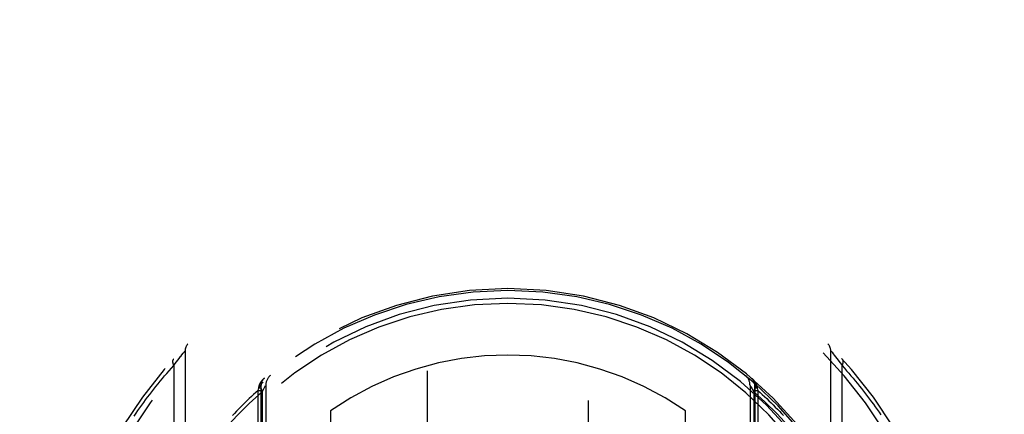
# Model space of a CAD drawing. Header units: inches. Extents: x 0 to 215, y 0 to 139.
# Tile 18 of 91: x 60.642 to 62.167, y 37.879 to 38.49. Entities that reach past the tile are written whole.
import ezdxf

# ---------------------------------------------------------------- set-up
doc = ezdxf.new("R2010")
doc.units = ezdxf.units.IN
doc.header["$LTSCALE"] = 11.835443
doc.header["$MEASUREMENT"] = 0
doc.linetypes.add('HIDDEN', pattern=[0.2, 0.1, -0.1])
doc.layers.get('0').update_dxf_attribs({"linetype": 'CONTINUOUS'})
doc.layers.add('DEFAULT_2', color=8, linetype='HIDDEN')
doc.layers.add('DIMENSIONS', color=7, linetype='CONTINUOUS')
doc.styles.get("Standard").update_dxf_attribs({"font": 'arial.ttf'})
doc.dimstyles.new('DIMSTYLE_1', dxfattribs={"dimtxt": 0.949367, "dimasz": 1.265823, "dimexe": 0.09, "dimexo": 0.07, "dimgap": 0.0375, "dimtad": 0, "dimtih": 1, "dimtoh": 1, "dimzin": 4, "dimdsep": 46, "dimtxsty": 'Standard', "dimblk": '_FILLED', "dimblk1": '_FILLED', "dimblk2": '_FILLED', "dimcen": 0.09, "dimazin": 1, "dimtfac": 1, "dimtofl": 0, "dimtmove": 0, "dimatfit": 3, "dimldrblk": '_FILLED', "dimfxl": 1, "dimtolj": 1, "dimtzin": 4, "dimarcsym": 0})

# ---------------------------------------------------------------- blocks, each defined once
blk = doc.blocks.new('_FILLED')
at = {"color": 0, "linetype": 'ByBlock'}
blk.add_solid([(0, 0), (-1, 0.2), (-1, -0.2)], dxfattribs=at)
blk = doc.blocks.new('*D13')
at = {"layer": 'DIMENSIONS', "color": 2, "linetype": 'Continuous'}
for p, q in [((60.5856, 79.2462), (58.1561, 79.2462)), ((64.2106, 79.2462), (66.7423, 79.2462))]:
    blk.add_line(p, q, dxfattribs=at)
at = {"layer": 'DIMENSIONS', "color": 2, "linetype": 'Continuous', "xscale": 1.2658227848, "yscale": 1.2658227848, "zscale": 1.2658227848}
blk.add_blockref('_FILLED', (60.5856, 79.2462), dxfattribs=at)
at = {"layer": 'DIMENSIONS', "color": 2, "linetype": 'Continuous', "xscale": 1.2658227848, "yscale": 1.2658227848, "zscale": 1.2658227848, "rotation": 180}
blk.add_blockref('_FILLED', (64.2106, 79.2462), dxfattribs=at)
at = {"layer": 'DIMENSIONS', "color": 2, "linetype": 'Continuous', "insert": (57.6814, 79.7209), "char_height": 0.94937, "width": 2.579879, "attachment_point": 3, "line_spacing_factor": 0.9}
blk.add_mtext('3.63', dxfattribs=at)

msp = doc.modelspace()

# ---------------------------------------------------------------- linework, layer by layer
at = {"layer": 'DEFAULT_2', "color": 8, "linetype": 'HIDDEN'}
for p, q in [((61.2731, 66.3518), (61.2731, 34.35)), ((61.5231, 34.35), (61.5231, 66.3518)), ((60.8951, 37.9738), (60.8969, 37.9762)), ((60.8969, 37.9762), (60.8979, 37.9774)), ((60.8979, 37.9774), (60.898, 37.9776)), ((60.898, 37.9776), (60.8981, 37.9777)), ((60.8981, 37.9777), (60.8981, 37.0103)), ((60.8981, 37.9777), (60.8981, 37.9777)), ((61.8981, 37.0103), (61.8981, 37.9777)), ((61.8982, 37.9777), (61.8983, 37.9775)), ((61.8983, 37.9775), (61.9001, 37.9753)), ((61.9001, 37.9753), (61.9019, 37.973)), ((60.8828, 37.9577), (60.8848, 37.9604)), ((60.8848, 37.9604), (60.8866, 37.9629)), ((60.8866, 37.9629), (60.8887, 37.9657)), ((60.8887, 37.9657), (60.8906, 37.9681)), ((60.8906, 37.9681), (60.8913, 37.969)), ((60.8913, 37.969), (60.8931, 37.9713)), ((60.8931, 37.9713), (60.8951, 37.9738)), ((61.9019, 37.973), (61.9037, 37.9706)), ((61.9037, 37.9706), (61.9057, 37.9681)), ((61.9057, 37.9681), (61.9075, 37.9657)), ((61.9075, 37.9657), (61.9096, 37.9629)), ((61.9096, 37.9629), (61.9105, 37.9617)), ((61.9105, 37.9617), (61.9125, 37.9591)), ((60.8806, 37.9547), (60.8828, 37.9577)), ((60.8806, 37.9547), (60.8806, 37.0333)), ((61.9125, 37.9591), (61.9146, 37.9562)), ((61.9146, 37.9562), (61.9157, 37.9547)), ((61.9157, 37.0333), (61.9157, 37.9547)), ((61.0112, 37.9163), (61.0122, 37.9202)), ((61.0112, 37.9163), (61.0156, 37.9163)), ((61.0112, 36.8828), (61.0112, 37.9163)), ((61.0122, 37.9202), (61.0125, 37.922)), ((61.0122, 37.9202), (61.0156, 37.9202)), ((61.0125, 37.922), (61.0126, 37.9228)), ((61.0156, 37.9239), (61.0156, 36.9077)), ((61.0156, 37.9239), (61.0156, 37.9239)), ((61.0173, 37.9142), (61.0199, 37.9187)), ((61.0173, 37.9142), (61.0173, 36.9284)), ((61.0199, 37.9187), (61.0218, 37.9218)), ((61.0231, 37.9241), (61.0231, 36.921)), ((61.7731, 37.9241), (61.7731, 36.921)), ((61.7735, 37.9236), (61.7745, 37.9218)), ((61.7745, 37.9218), (61.7763, 37.9187)), ((61.7763, 37.9187), (61.779, 37.9142)), ((61.779, 37.9143), (61.779, 36.9283)), ((61.7806, 37.9239), (61.7806, 37.9239)), ((61.7806, 37.9239), (61.7806, 36.9077)), ((61.7806, 37.9202), (61.7841, 37.9202)), ((61.7806, 37.9163), (61.785, 37.9163)), ((61.7836, 37.9228), (61.7838, 37.922)), ((61.7838, 37.922), (61.7841, 37.9202)), ((61.7841, 37.9202), (61.785, 37.9163)), ((61.785, 37.9163), (61.785, 36.8828)), ((61.1231, 37.8844), (61.1231, 37.7816)), ((61.6731, 37.7816), (61.6731, 37.8844))]:
    msp.add_line(p, q, dxfattribs=at)
for points in [[(61.8981, 37.9777), (61.8982, 37.9777), (61.8982, 37.9777)], [(60.8801, 37.9647), (60.8799, 37.9646), (60.8798, 37.9645), (60.8797, 37.9643), (60.8796, 37.9642), (60.8795, 37.964), (60.8794, 37.9639), (60.8794, 37.9637), (60.8793, 37.9636), (60.8792, 37.9634), (60.8791, 37.9632), (60.8791, 37.963), (60.879, 37.9629), (60.8789, 37.9627), (60.8789, 37.9625), (60.8789, 37.9623), (60.8788, 37.9621), (60.8788, 37.9619), (60.8788, 37.9617), (60.8787, 37.9615), (60.8787, 37.9613), (60.8787, 37.9611), (60.8787, 37.9609), (60.8787, 37.9607), (60.8787, 37.9604), (60.8787, 37.9602), (60.8788, 37.96), (60.8788, 37.9598), (60.8788, 37.9595), (60.8789, 37.9593), (60.8789, 37.9591), (60.8789, 37.9588), (60.879, 37.9586), (60.8791, 37.9584), (60.8791, 37.9581), (60.8792, 37.9579), (60.8793, 37.9576), (60.8793, 37.9574), (60.8794, 37.9572), (60.8795, 37.9569), (60.8796, 37.9567), (60.8797, 37.9564), (60.8798, 37.9562), (60.8799, 37.9559), (60.88, 37.9557), (60.8802, 37.9554), (60.8803, 37.9552), (60.8804, 37.9549), (60.8806, 37.9547)], [(61.9157, 37.9547), (61.9158, 37.9549), (61.916, 37.9552), (61.9161, 37.9554), (61.9162, 37.9557), (61.9163, 37.9559), (61.9164, 37.9562), (61.9166, 37.9564), (61.9167, 37.9567), (61.9167, 37.9569), (61.9168, 37.9572), (61.9169, 37.9574), (61.917, 37.9576), (61.9171, 37.9579), (61.9171, 37.9581), (61.9172, 37.9584), (61.9173, 37.9586), (61.9173, 37.9588), (61.9174, 37.9591), (61.9174, 37.9593), (61.9174, 37.9595), (61.9175, 37.9598), (61.9175, 37.96), (61.9175, 37.9602), (61.9175, 37.9604), (61.9175, 37.9607), (61.9175, 37.9609), (61.9175, 37.9611), (61.9175, 37.9613), (61.9175, 37.9615), (61.9175, 37.9617), (61.9175, 37.9619), (61.9174, 37.9621), (61.9174, 37.9623), (61.9174, 37.9625), (61.9173, 37.9627), (61.9173, 37.9629), (61.9172, 37.963), (61.9171, 37.9632), (61.9171, 37.9634), (61.917, 37.9636), (61.9169, 37.9637), (61.9168, 37.9639), (61.9167, 37.964), (61.9166, 37.9642), (61.9165, 37.9643), (61.9164, 37.9645), (61.9163, 37.9646), (61.9162, 37.9647)], [(60.8193, 37.8766), (60.8222, 37.8808), (60.8251, 37.885), (60.828, 37.8892), (60.831, 37.8933), (60.834, 37.8975), (60.837, 37.9017), (60.8401, 37.9058), (60.8433, 37.9099), (60.8464, 37.9141), (60.8497, 37.9182), (60.8529, 37.9223), (60.8562, 37.9264), (60.8596, 37.9305), (60.863, 37.9345), (60.8664, 37.9386), (60.8699, 37.9426), (60.8734, 37.9466), (60.877, 37.9507), (60.8806, 37.9547)], [(61.9157, 37.9547), (61.9192, 37.9508), (61.9227, 37.9468), (61.9261, 37.9429), (61.9295, 37.9389), (61.9329, 37.935), (61.9362, 37.931), (61.9395, 37.927), (61.9427, 37.923), (61.9459, 37.919), (61.9491, 37.915), (61.9522, 37.911), (61.9553, 37.9069), (61.9583, 37.9029), (61.9613, 37.8988), (61.9643, 37.8947), (61.9672, 37.8907), (61.9701, 37.8866), (61.9729, 37.8825), (61.9757, 37.8784)], [(61.0126, 37.9228), (61.0127, 37.923), (61.0128, 37.9233), (61.0128, 37.9235), (61.0129, 37.9237), (61.013, 37.924), (61.0131, 37.9242), (61.0132, 37.9245), (61.0132, 37.9247), (61.0133, 37.9249), (61.0134, 37.9252), (61.0135, 37.9254), (61.0136, 37.9257), (61.0137, 37.9259), (61.0138, 37.9261), (61.0139, 37.9264), (61.014, 37.9266), (61.0142, 37.9268), (61.0143, 37.927), (61.0144, 37.9273), (61.0145, 37.9275), (61.0146, 37.9277), (61.0148, 37.9279), (61.0149, 37.9282), (61.015, 37.9284), (61.0151, 37.9286), (61.0153, 37.9288), (61.0154, 37.929), (61.0155, 37.9292), (61.0157, 37.9295), (61.0158, 37.9297), (61.016, 37.9299), (61.0161, 37.9301), (61.0163, 37.9303), (61.0164, 37.9305), (61.0166, 37.9307), (61.0167, 37.9309), (61.0169, 37.9311), (61.017, 37.9313), (61.0172, 37.9315), (61.0173, 37.9317), (61.0175, 37.9319), (61.0177, 37.9321), (61.0178, 37.9323), (61.018, 37.9325), (61.0182, 37.9327), (61.0183, 37.9329), (61.0185, 37.9331), (61.0187, 37.9333), (61.0189, 37.9334), (61.019, 37.9336), (61.0192, 37.9338), (61.0194, 37.934), (61.0196, 37.9342), (61.0198, 37.9343), (61.02, 37.9345), (61.0202, 37.9347), (61.0203, 37.9349), (61.0205, 37.935), (61.0207, 37.9352), (61.0209, 37.9354)], [(61.0183, 37.9293), (61.0172, 37.9281), (61.0163, 37.9267), (61.0158, 37.925), (61.0155, 37.9231), (61.0155, 37.921), (61.0158, 37.9188), (61.0164, 37.9165), (61.0173, 37.9142)], [(61.7753, 37.9354), (61.7755, 37.9352), (61.7757, 37.935), (61.7759, 37.9349), (61.7761, 37.9347), (61.7763, 37.9345), (61.7765, 37.9343), (61.7767, 37.9342), (61.7769, 37.934), (61.777, 37.9338), (61.7772, 37.9336), (61.7774, 37.9334), (61.7776, 37.9333), (61.7777, 37.9331), (61.7779, 37.9329), (61.7781, 37.9327), (61.7783, 37.9325), (61.7784, 37.9323), (61.7786, 37.9321), (61.7788, 37.9319), (61.7789, 37.9317), (61.7791, 37.9315), (61.7792, 37.9313), (61.7794, 37.9311), (61.7796, 37.9309), (61.7797, 37.9307), (61.7799, 37.9305), (61.78, 37.9303), (61.7802, 37.9301), (61.7803, 37.9299), (61.7804, 37.9297), (61.7806, 37.9295), (61.7807, 37.9292), (61.7809, 37.929), (61.781, 37.9288), (61.7811, 37.9286), (61.7813, 37.9284), (61.7814, 37.9282), (61.7815, 37.9279), (61.7816, 37.9277), (61.7818, 37.9275), (61.7819, 37.9273), (61.782, 37.927), (61.7821, 37.9268), (61.7822, 37.9266), (61.7823, 37.9264), (61.7824, 37.9261), (61.7825, 37.9259), (61.7826, 37.9257), (61.7827, 37.9254), (61.7828, 37.9252), (61.7829, 37.9249), (61.783, 37.9247), (61.7831, 37.9245), (61.7832, 37.9242), (61.7833, 37.924), (61.7834, 37.9237), (61.7834, 37.9235), (61.7835, 37.9233), (61.7836, 37.923), (61.7836, 37.9228)], [(61.779, 37.9142), (61.7799, 37.9165), (61.7805, 37.9188), (61.7808, 37.921), (61.7808, 37.9231), (61.7805, 37.925), (61.7799, 37.9267), (61.7791, 37.9281), (61.7779, 37.9293)], [(61.0173, 37.9142), (60.9975, 37.8962), (60.9785, 37.8773), (60.9604, 37.8573), (60.9432, 37.8364), (60.9269, 37.8145), (60.9118, 37.7921), (60.8982, 37.7696), (60.8859, 37.747)], [(61.0112, 37.9163), (61.0077, 37.9131), (61.0042, 37.91), (61.0007, 37.9068), (60.9973, 37.9036), (60.9939, 37.9003), (60.9906, 37.8971), (60.9873, 37.8938), (60.984, 37.8905), (60.9808, 37.8872), (60.9776, 37.8839), (60.9744, 37.8806), (60.9713, 37.8772)], [(61.0125, 37.922), (61.0127, 37.9221), (61.0128, 37.9221), (61.013, 37.9222), (61.0132, 37.9222), (61.0134, 37.9223), (61.0135, 37.9223), (61.0137, 37.9224), (61.0138, 37.9225), (61.014, 37.9225), (61.0141, 37.9226), (61.0142, 37.9226), (61.0144, 37.9227), (61.0145, 37.9227), (61.0146, 37.9228), (61.0147, 37.9229), (61.0148, 37.9229), (61.0149, 37.923), (61.015, 37.9231), (61.0151, 37.9231), (61.0152, 37.9232), (61.0152, 37.9232), (61.0153, 37.9233), (61.0154, 37.9234), (61.0154, 37.9234), (61.0155, 37.9235), (61.0155, 37.9236), (61.0156, 37.9236), (61.0156, 37.9237), (61.0156, 37.9237), (61.0156, 37.9238)], [(61.0126, 37.9228), (61.0128, 37.9228), (61.013, 37.9229), (61.0132, 37.923), (61.0133, 37.9231), (61.0135, 37.9232), (61.0137, 37.9232), (61.0138, 37.9233), (61.014, 37.9234), (61.0141, 37.9235), (61.0142, 37.9236), (61.0144, 37.9237), (61.0145, 37.9238), (61.0146, 37.9238), (61.0147, 37.9239), (61.0148, 37.924), (61.0149, 37.9241), (61.015, 37.9242), (61.0151, 37.9243), (61.0152, 37.9244), (61.0153, 37.9245), (61.0154, 37.9246), (61.0154, 37.9247), (61.0155, 37.9248), (61.0155, 37.9249), (61.0156, 37.925), (61.0156, 37.925), (61.0156, 37.9251), (61.0157, 37.9252), (61.0157, 37.9253), (61.0157, 37.9254)], [(61.0218, 37.9218), (61.0228, 37.9236), (61.0231, 37.924), (61.0231, 37.9241)], [(61.7731, 37.9241), (61.7732, 37.924), (61.7735, 37.9236)], [(61.9103, 37.747), (61.897, 37.7715), (61.8825, 37.7952), (61.8667, 37.8183), (61.8499, 37.8403), (61.8324, 37.8612), (61.8146, 37.8806), (61.7968, 37.8982), (61.779, 37.9143)], [(61.7806, 37.9254), (61.7806, 37.9253), (61.7806, 37.9252), (61.7806, 37.9251), (61.7806, 37.925), (61.7807, 37.925), (61.7807, 37.9249), (61.7808, 37.9248), (61.7808, 37.9247), (61.7809, 37.9246), (61.781, 37.9245), (61.7811, 37.9244), (61.7811, 37.9243), (61.7812, 37.9242), (61.7813, 37.9241), (61.7814, 37.924), (61.7815, 37.9239), (61.7816, 37.9238), (61.7818, 37.9238), (61.7819, 37.9237), (61.782, 37.9236), (61.7822, 37.9235), (61.7823, 37.9234), (61.7825, 37.9233), (61.7826, 37.9232), (61.7828, 37.9232), (61.7829, 37.9231), (61.7831, 37.923), (61.7833, 37.9229), (61.7835, 37.9228), (61.7836, 37.9228)], [(61.7806, 37.9238), (61.7807, 37.9237), (61.7807, 37.9237), (61.7807, 37.9236), (61.7807, 37.9236), (61.7808, 37.9235), (61.7808, 37.9234), (61.7809, 37.9234), (61.781, 37.9233), (61.781, 37.9232), (61.7811, 37.9232), (61.7812, 37.9231), (61.7813, 37.9231), (61.7813, 37.923), (61.7814, 37.9229), (61.7815, 37.9229), (61.7817, 37.9228), (61.7818, 37.9227), (61.7819, 37.9227), (61.782, 37.9226), (61.7822, 37.9226), (61.7823, 37.9225), (61.7824, 37.9225), (61.7826, 37.9224), (61.7827, 37.9223), (61.7829, 37.9223), (61.7831, 37.9222), (61.7832, 37.9222), (61.7834, 37.9221), (61.7836, 37.9221), (61.7838, 37.922)], [(61.785, 37.9163), (61.7886, 37.9131), (61.7921, 37.91), (61.7955, 37.9068), (61.7989, 37.9036), (61.8023, 37.9003), (61.8057, 37.8971), (61.809, 37.8938), (61.8123, 37.8905), (61.8155, 37.8872), (61.8187, 37.8839), (61.8219, 37.8806), (61.825, 37.8772)]]:
    msp.add_lwpolyline(points, dxfattribs=at)
for centre, radius, start, end in [((61.3981, 37.494), 0.7, 305.5126, 234.4874), ((61.3981, 37.494), 0.685, 305.5126, 234.4874), ((61.3981, 37.4915), 0.5825, 0.2464, 179.7536), ((61.3981, 37.491), 0.58, 7.6622, 172.3378), ((61.3981, 37.4915), 0.5675, 0.2497, 179.7503), ((61.3981, 37.491), 0.56, 7.6662, 172.3273), ((60.9131, 37.9777), 0.015, 135.0748, 180), ((61.8831, 37.9777), 0.015, 0, 44.9252), ((61.3981, 37.491), 0.48, 55.0461, 124.9539), ((61.0306, 37.9239), 0.015, 130.3587, 180), ((61.0431, 37.9241), 0.02, 129.3378, 179.9984), ((61.7531, 37.9241), 0.02, 0, 50.6594), ((61.7656, 37.9239), 0.015, 0, 49.6413)]:
    msp.add_arc(centre, radius, start, end, dxfattribs=at)

# ---------------------------------------------------------------- dimensions: what is measured, and where the dimension line sits
at = {"layer": 'DIMENSIONS', "color": 2, "linetype": 'Continuous'}
dim = msp.add_linear_dim(base=(64.2106310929, 79.2461956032), p1=(60.5856310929, 102.6474962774), p2=(64.2106310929, 33.3764962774), dimstyle='DIMSTYLE_1', dxfattribs=at)
dim.commit()
dim.dimension.update_dxf_attribs({"geometry": '*D13', "text_midpoint": (56.3902377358, 79.2409013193), "dimtype": 160})

doc.saveas('drawing.dxf')
